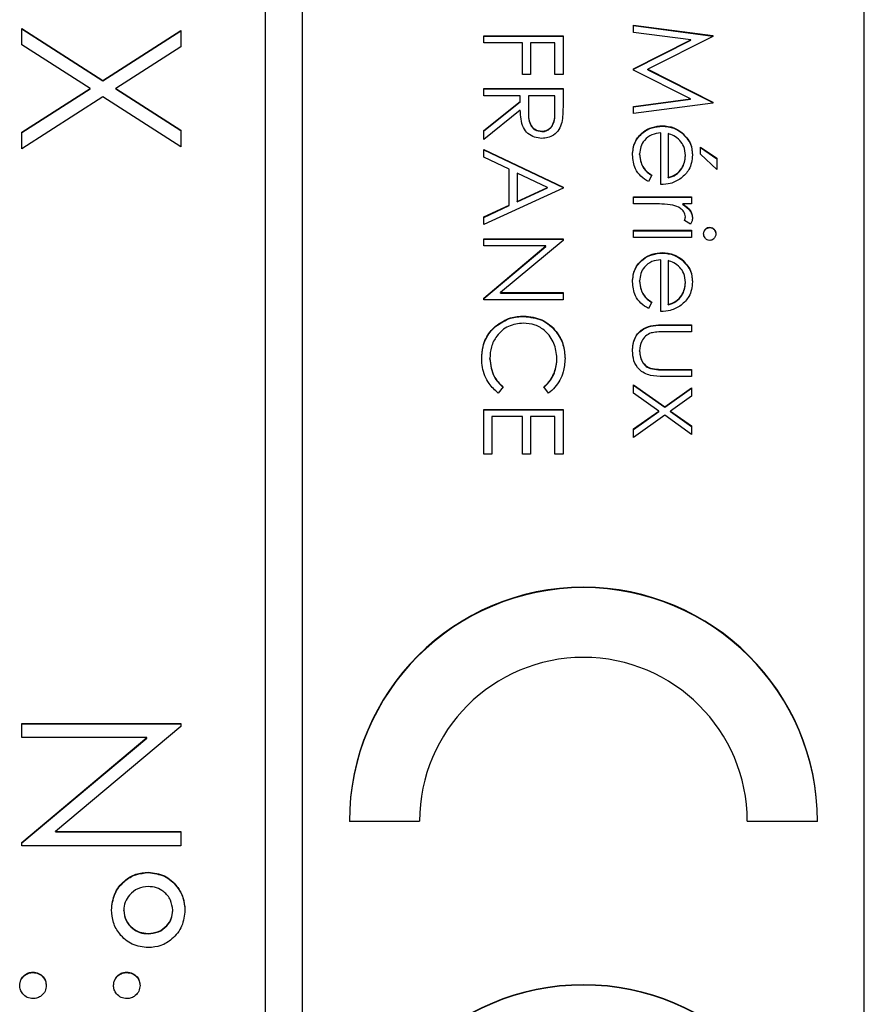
# Model space of a CAD drawing. Header units: millimetres. Extents: x 321 to 2529, y 215 to 2037.
# Tile 39 of 57: x 2221 to 2230, y 1154 to 1165. Entities that reach past the tile are written whole.
import ezdxf

# ---------------------------------------------------------------- set-up
doc = ezdxf.new("R2010")
doc.units = ezdxf.units.MM

msp = doc.modelspace()

# ---------------------------------------------------------------- linework, layer by layer
at = {"color": 7, "linetype": 'Continuous', "lineweight": 25}
for p, q in [((2223.827, 1200.181), (2223.827, 1140.239)), ((2224.227, 1140.239), (2224.227, 1200.181)), ((2230.227, 1142.237), (2230.227, 1198.183)), ((2221.227, 1164.712), (2222.094, 1164.157)), ((2221.227, 1164.536), (2221.227, 1164.712)), ((2221.227, 1164.707), (2222.094, 1164.153)), ((2222.094, 1164.157), (2222.927, 1164.69)), ((2222.094, 1164.153), (2222.927, 1164.686)), ((2222.927, 1164.69), (2222.927, 1164.514)), ((2227.762, 1164.746), (2228.609, 1164.635)), ((2227.762, 1164.67), (2227.762, 1164.746)), ((2227.762, 1164.742), (2228.609, 1164.63)), ((2226.162, 1164.557), (2226.162, 1164.633)), ((2226.162, 1164.633), (2227.009, 1164.633)), ((2226.162, 1164.629), (2227.009, 1164.629)), ((2227.009, 1164.633), (2227.009, 1164.221)), ((2228.373, 1164.589), (2227.762, 1164.67)), ((2227.762, 1164.282), (2228.373, 1164.589)), ((2227.762, 1164.278), (2228.373, 1164.585)), ((2228.609, 1164.624), (2227.914, 1164.275)), ((2228.373, 1164.585), (2228.373, 1164.589)), ((2228.609, 1164.635), (2228.609, 1164.624)), ((2221.957, 1164.069), (2221.227, 1164.536)), ((2222.927, 1164.514), (2222.232, 1164.069)), ((2226.575, 1164.557), (2226.162, 1164.557)), ((2226.575, 1164.221), (2226.575, 1164.557)), ((2226.662, 1164.557), (2226.662, 1164.221)), ((2226.922, 1164.557), (2226.662, 1164.557)), ((2226.922, 1164.221), (2226.922, 1164.557)), ((2227.762, 1164.265), (2227.762, 1164.282)), ((2228.372, 1163.96), (2227.762, 1164.265)), ((2227.914, 1164.275), (2228.609, 1163.926)), ((2227.914, 1164.27), (2227.914, 1164.275)), ((2227.914, 1164.27), (2228.609, 1163.922)), ((2222.094, 1164.153), (2222.094, 1164.157)), ((2226.662, 1164.221), (2226.575, 1164.221)), ((2227.009, 1164.221), (2226.922, 1164.221)), ((2221.227, 1163.603), (2221.957, 1164.069)), ((2221.227, 1163.599), (2221.957, 1164.065)), ((2221.957, 1164.065), (2221.957, 1164.069)), ((2222.232, 1164.069), (2222.927, 1163.625)), ((2222.232, 1164.065), (2222.232, 1164.069)), ((2222.232, 1164.065), (2222.927, 1163.62)), ((2226.162, 1163.993), (2226.162, 1164.069)), ((2226.162, 1164.069), (2227.009, 1164.069)), ((2226.162, 1164.065), (2227.009, 1164.065)), ((2227.009, 1164.069), (2227.009, 1163.9)), ((2222.094, 1163.981), (2221.227, 1163.427)), ((2222.927, 1163.449), (2222.094, 1163.981)), ((2226.553, 1163.993), (2226.162, 1163.993)), ((2226.553, 1163.932), (2226.553, 1163.993)), ((2226.64, 1163.993), (2226.639, 1163.839)), ((2226.922, 1163.993), (2226.64, 1163.993)), ((2226.922, 1163.835), (2226.922, 1163.993)), ((2227.762, 1163.879), (2228.372, 1163.96)), ((2227.762, 1163.875), (2228.372, 1163.956)), ((2228.372, 1163.956), (2228.372, 1163.96)), ((2226.162, 1163.621), (2226.553, 1163.932)), ((2226.162, 1163.617), (2226.553, 1163.927)), ((2226.553, 1163.838), (2226.162, 1163.527)), ((2226.553, 1163.927), (2226.553, 1163.932)), ((2226.639, 1163.836), (2226.639, 1163.831)), ((2228.609, 1163.915), (2227.762, 1163.803)), ((2227.762, 1163.803), (2227.762, 1163.879)), ((2228.609, 1163.926), (2228.609, 1163.915)), ((2226.922, 1163.83), (2226.922, 1163.835)), ((2228.07, 1163.668), (2228.07, 1163.673)), ((2221.227, 1163.427), (2221.227, 1163.603)), ((2222.927, 1163.625), (2222.927, 1163.449)), ((2226.162, 1163.527), (2226.162, 1163.621)), ((2226.783, 1163.61), (2226.783, 1163.614)), ((2228.055, 1163.044), (2228.055, 1163.597)), ((2228.131, 1163.589), (2228.131, 1163.12)), ((2228.277, 1163.597), (2228.277, 1163.601)), ((2226.162, 1163.419), (2227.009, 1163.017)), ((2226.162, 1163.336), (2226.162, 1163.419)), ((2228.479, 1163.369), (2228.479, 1163.445)), ((2228.479, 1163.445), (2228.652, 1163.325)), ((2228.479, 1163.441), (2228.652, 1163.32)), ((2226.162, 1163.414), (2227.009, 1163.013)), ((2226.434, 1163.207), (2226.162, 1163.336)), ((2227.827, 1163.367), (2227.827, 1163.371)), ((2228.316, 1163.352), (2228.316, 1163.356)), ((2228.652, 1163.206), (2228.479, 1163.369)), ((2228.652, 1163.325), (2228.652, 1163.206)), ((2226.434, 1162.824), (2226.434, 1163.207)), ((2226.844, 1163.013), (2226.521, 1163.166)), ((2226.521, 1163.166), (2226.521, 1162.864)), ((2227.958, 1163.144), (2227.922, 1163.076)), ((2228.131, 1163.115), (2228.131, 1163.12)), ((2227.009, 1163.007), (2226.162, 1162.616)), ((2226.521, 1162.864), (2226.844, 1163.013)), ((2226.521, 1162.859), (2226.844, 1163.009)), ((2226.844, 1163.009), (2226.844, 1163.013)), ((2227.009, 1163.017), (2227.009, 1163.007)), ((2227.762, 1162.838), (2227.762, 1162.914)), ((2227.762, 1162.914), (2228.381, 1162.914)), ((2227.762, 1162.909), (2228.381, 1162.909)), ((2228.381, 1162.914), (2228.381, 1162.838)), ((2226.162, 1162.699), (2226.434, 1162.824)), ((2226.162, 1162.694), (2226.434, 1162.819)), ((2226.434, 1162.819), (2226.434, 1162.824)), ((2226.521, 1162.859), (2226.521, 1162.864)), ((2227.97, 1162.838), (2227.762, 1162.838)), ((2228.381, 1162.838), (2228.29, 1162.838)), ((2228.29, 1162.833), (2228.29, 1162.838)), ((2226.162, 1162.616), (2226.162, 1162.699)), ((2228.316, 1162.697), (2228.316, 1162.701)), ((2228.371, 1162.621), (2228.305, 1162.662)), ((2228.576, 1162.584), (2228.576, 1162.588)), ((2227.762, 1162.48), (2227.762, 1162.556)), ((2227.762, 1162.556), (2228.381, 1162.556)), ((2227.762, 1162.551), (2228.381, 1162.551)), ((2228.381, 1162.48), (2227.762, 1162.48)), ((2228.381, 1162.556), (2228.381, 1162.48)), ((2226.162, 1162.464), (2227.009, 1162.464)), ((2226.162, 1162.389), (2226.162, 1162.464)), ((2226.162, 1162.46), (2227.009, 1162.46)), ((2226.827, 1162.389), (2226.162, 1162.389)), ((2226.162, 1161.831), (2226.827, 1162.389)), ((2226.162, 1161.827), (2226.827, 1162.384)), ((2227.009, 1162.448), (2226.343, 1161.89)), ((2226.827, 1162.384), (2226.827, 1162.389)), ((2227.009, 1162.464), (2227.009, 1162.448)), ((2228.07, 1162.313), (2228.07, 1162.317)), ((2228.055, 1161.688), (2228.055, 1162.241)), ((2228.131, 1162.233), (2228.131, 1161.764)), ((2228.277, 1162.242), (2228.277, 1162.246)), ((2227.827, 1162.011), (2227.827, 1162.016)), ((2228.316, 1161.996), (2228.316, 1162)), ((2226.343, 1161.89), (2227.009, 1161.89)), ((2226.343, 1161.885), (2226.343, 1161.89)), ((2226.343, 1161.885), (2227.009, 1161.885)), ((2227.009, 1161.89), (2227.009, 1161.814)), ((2226.162, 1161.814), (2226.162, 1161.831)), ((2227.009, 1161.814), (2226.162, 1161.814)), ((2227.958, 1161.788), (2227.922, 1161.721)), ((2228.131, 1161.76), (2228.131, 1161.764)), ((2226.591, 1161.636), (2226.591, 1161.64)), ((2226.289, 1161.529), (2226.289, 1161.533)), ((2228.085, 1161.547), (2228.381, 1161.547)), ((2228.085, 1161.543), (2228.085, 1161.547)), ((2228.085, 1161.543), (2228.381, 1161.543)), ((2228.381, 1161.547), (2228.381, 1161.471)), ((2228.381, 1161.471), (2228.094, 1161.471)), ((2227.827, 1161.265), (2227.827, 1161.269)), ((2226.227, 1161.18), (2226.227, 1161.185)), ((2226.944, 1161.186), (2226.944, 1161.19)), ((2227.943, 1161.078), (2227.943, 1161.083)), ((2228.094, 1161.07), (2228.381, 1161.07)), ((2228.094, 1161.066), (2228.094, 1161.07)), ((2228.094, 1161.066), (2228.381, 1161.066)), ((2228.381, 1161.07), (2228.381, 1160.994)), ((2227.762, 1160.907), (2228.095, 1160.67)), ((2227.762, 1160.817), (2227.762, 1160.907)), ((2227.762, 1160.903), (2228.095, 1160.666)), ((2228.381, 1160.994), (2228.08, 1160.994)), ((2226.369, 1160.883), (2226.318, 1160.816)), ((2226.854, 1160.816), (2226.803, 1160.883)), ((2228.031, 1160.625), (2227.762, 1160.817)), ((2228.095, 1160.67), (2228.381, 1160.875)), ((2228.095, 1160.666), (2228.381, 1160.87)), ((2228.381, 1160.875), (2228.381, 1160.785)), ((2228.381, 1160.785), (2228.158, 1160.625)), ((2226.162, 1160.165), (2226.162, 1160.643)), ((2226.162, 1160.643), (2227.009, 1160.643)), ((2226.162, 1160.638), (2227.009, 1160.638)), ((2227.009, 1160.643), (2227.009, 1160.165)), ((2227.762, 1160.434), (2228.031, 1160.625)), ((2227.762, 1160.429), (2228.031, 1160.621)), ((2228.095, 1160.58), (2227.762, 1160.343)), ((2228.031, 1160.621), (2228.031, 1160.625)), ((2228.095, 1160.666), (2228.095, 1160.67)), ((2228.381, 1160.376), (2228.095, 1160.58)), ((2228.158, 1160.625), (2228.381, 1160.466)), ((2228.158, 1160.621), (2228.158, 1160.625)), ((2228.158, 1160.621), (2228.381, 1160.462)), ((2226.249, 1160.567), (2226.249, 1160.165)), ((2226.575, 1160.567), (2226.249, 1160.567)), ((2226.575, 1160.165), (2226.575, 1160.567)), ((2226.662, 1160.567), (2226.662, 1160.165)), ((2226.922, 1160.567), (2226.662, 1160.567)), ((2226.922, 1160.165), (2226.922, 1160.567)), ((2227.762, 1160.343), (2227.762, 1160.434)), ((2228.381, 1160.466), (2228.381, 1160.376)), ((2226.249, 1160.165), (2226.162, 1160.165)), ((2226.662, 1160.165), (2226.575, 1160.165)), ((2227.009, 1160.165), (2226.922, 1160.165)), ((2221.227, 1157.289), (2222.927, 1157.289)), ((2221.227, 1157.137), (2221.227, 1157.289)), ((2221.227, 1157.285), (2222.927, 1157.285)), ((2222.927, 1157.257), (2221.589, 1156.135)), ((2222.927, 1157.289), (2222.927, 1157.257)), ((2222.562, 1157.137), (2221.227, 1157.137)), ((2221.227, 1156.017), (2222.562, 1157.137)), ((2221.227, 1156.013), (2222.562, 1157.132)), ((2222.562, 1157.132), (2222.562, 1157.137)), ((2224.727, 1156.246), (2225.477, 1156.246)), ((2228.977, 1156.246), (2229.727, 1156.246)), ((2221.589, 1156.135), (2222.927, 1156.135)), ((2221.589, 1156.131), (2221.589, 1156.135)), ((2221.589, 1156.131), (2222.927, 1156.131)), ((2222.927, 1156.135), (2222.927, 1155.983)), ((2221.227, 1155.983), (2221.227, 1156.017)), ((2222.927, 1155.983), (2221.227, 1155.983)), ((2222.582, 1155.695), (2222.582, 1155.7)), ((2222.317, 1155.29), (2222.317, 1155.294)), ((2222.84, 1155.289), (2222.84, 1155.293)), ((2222.577, 1155.042), (2222.577, 1155.046)), ((2221.347, 1154.628), (2221.347, 1154.633)), ((2222.35, 1154.628), (2222.35, 1154.633))]:
    msp.add_line(p, q, dxfattribs=at)
for centre, radius in [((2227.227, 1156.244), 2.5), ((2227.227, 1156.239), 2.5), ((2227.227, 1156.244), 1.75), ((2227.227, 1151.998), 2.5), ((2227.227, 1151.994), 2.5)]:
    msp.add_arc(centre, radius, 0.0442, 179.9558, dxfattribs=at)
for points, knots in [([(2226.783, 1163.538), (2226.756, 1163.54), (2226.702, 1163.545), (2226.631, 1163.586), (2226.56, 1163.682), (2226.556, 1163.774), (2226.553, 1163.838)], [0, 0, 0, 0, 0.18712, 0.373979, 0.560911, 1, 1, 1, 1]), ([(2226.639, 1163.839), (2226.639, 1163.787), (2226.639, 1163.722), (2226.68, 1163.657), (2226.719, 1163.624), (2226.757, 1163.618), (2226.783, 1163.614)], [0, 0, 0, 0, 0.499827, 0.625498, 0.751208, 1, 1, 1, 1]), ([(2227.009, 1163.9), (2227.009, 1163.864), (2227.009, 1163.8), (2227.001, 1163.736), (2226.997, 1163.708)], [0, 0, 0, 0, 0.56024, 1, 1, 1, 1]), ([(2226.639, 1163.834), (2226.639, 1163.782), (2226.639, 1163.717), (2226.68, 1163.653), (2226.719, 1163.62), (2226.757, 1163.614), (2226.783, 1163.61)], [0, 0, 0, 0, 0.499827, 0.625498, 0.751208, 1, 1, 1, 1]), ([(2226.783, 1163.614), (2226.795, 1163.615), (2226.82, 1163.617), (2226.854, 1163.633), (2226.882, 1163.657), (2226.924, 1163.72), (2226.923, 1163.784), (2226.922, 1163.835)], [0, 0, 0, 0, 0.125307, 0.250617, 0.375954, 0.501281, 1, 1, 1, 1]), ([(2226.783, 1163.61), (2226.795, 1163.61), (2226.82, 1163.612), (2226.854, 1163.629), (2226.882, 1163.653), (2226.924, 1163.716), (2226.923, 1163.779), (2226.922, 1163.83)], [0, 0, 0, 0, 0.125307, 0.250617, 0.375954, 0.501281, 1, 1, 1, 1]), ([(2226.997, 1163.708), (2226.989, 1163.682), (2226.971, 1163.629), (2226.914, 1163.573), (2226.848, 1163.542), (2226.804, 1163.539), (2226.783, 1163.538)], [0, 0, 0, 0, 0.279797, 0.5595, 0.779626, 1, 1, 1, 1]), ([(2227.751, 1163.362), (2227.756, 1163.409), (2227.764, 1163.503), (2227.854, 1163.604), (2227.96, 1163.663), (2228.033, 1163.669), (2228.07, 1163.673)], [0, 0, 0, 0, 0.279885, 0.558859, 0.779462, 1, 1, 1, 1]), ([(2227.751, 1163.357), (2227.756, 1163.404), (2227.764, 1163.498), (2227.854, 1163.599), (2227.96, 1163.658), (2228.033, 1163.665), (2228.07, 1163.668)], [0, 0, 0, 0, 0.279885, 0.558859, 0.779462, 1, 1, 1, 1]), ([(2228.07, 1163.673), (2228.112, 1163.669), (2228.187, 1163.662), (2228.249, 1163.62), (2228.277, 1163.601)], [0, 0, 0, 0, 0.559427, 1, 1, 1, 1]), ([(2228.07, 1163.668), (2228.112, 1163.665), (2228.187, 1163.658), (2228.249, 1163.616), (2228.277, 1163.597)], [0, 0, 0, 0, 0.559427, 1, 1, 1, 1]), ([(2228.055, 1163.597), (2228.022, 1163.593), (2227.955, 1163.585), (2227.879, 1163.525), (2227.834, 1163.45), (2227.83, 1163.398), (2227.827, 1163.371)], [0, 0, 0, 0, 0.279963, 0.559359, 0.779526, 1, 1, 1, 1]), ([(2228.258, 1163.515), (2228.237, 1163.534), (2228.2, 1163.567), (2228.152, 1163.582), (2228.131, 1163.589)], [0, 0, 0, 0, 0.558795, 1, 1, 1, 1]), ([(2228.277, 1163.601), (2228.314, 1163.564), (2228.381, 1163.496), (2228.389, 1163.401), (2228.392, 1163.36)], [0, 0, 0, 0, 0.558577, 1, 1, 1, 1]), ([(2228.277, 1163.597), (2228.314, 1163.559), (2228.381, 1163.491), (2228.389, 1163.397), (2228.392, 1163.355)], [0, 0, 0, 0, 0.558577, 1, 1, 1, 1]), ([(2228.316, 1163.356), (2228.313, 1163.389), (2228.308, 1163.447), (2228.273, 1163.494), (2228.258, 1163.515)], [0, 0, 0, 0, 0.559458, 1, 1, 1, 1]), ([(2227.922, 1163.076), (2227.894, 1163.093), (2227.838, 1163.128), (2227.766, 1163.225), (2227.757, 1163.31), (2227.751, 1163.362)], [0, 0, 0, 0, 0.280919, 0.561407, 1, 1, 1, 1]), ([(2227.827, 1163.371), (2227.83, 1163.34), (2227.835, 1163.289), (2227.867, 1163.223), (2227.908, 1163.178), (2227.941, 1163.155), (2227.958, 1163.144)], [0, 0, 0, 0, 0.339465, 0.559626, 0.779498, 1, 1, 1, 1]), ([(2227.827, 1163.367), (2227.83, 1163.336), (2227.835, 1163.284), (2227.867, 1163.219), (2227.908, 1163.174), (2227.941, 1163.151), (2227.958, 1163.139)], [0, 0, 0, 0, 0.339465, 0.559626, 0.779498, 1, 1, 1, 1]), ([(2228.131, 1163.12), (2228.161, 1163.129), (2228.219, 1163.147), (2228.278, 1163.212), (2228.31, 1163.284), (2228.314, 1163.332), (2228.316, 1163.356)], [0, 0, 0, 0, 0.280138, 0.559194, 0.779598, 1, 1, 1, 1]), ([(2228.131, 1163.115), (2228.161, 1163.125), (2228.219, 1163.143), (2228.278, 1163.208), (2228.31, 1163.28), (2228.314, 1163.328), (2228.316, 1163.352)], [0, 0, 0, 0, 0.280138, 0.559194, 0.779598, 1, 1, 1, 1]), ([(2228.392, 1163.36), (2228.386, 1163.305), (2228.374, 1163.207), (2228.302, 1163.14), (2228.27, 1163.111)], [0, 0, 0, 0, 0.558919, 1, 1, 1, 1]), ([(2228.27, 1163.111), (2228.233, 1163.089), (2228.166, 1163.05), (2228.089, 1163.045), (2228.055, 1163.044)], [0, 0, 0, 0, 0.5588968, 1, 1, 1, 1]), ([(2228.183, 1162.824), (2228.143, 1162.829), (2228.073, 1162.838), (2228.002, 1162.838), (2227.97, 1162.838)], [0, 0, 0, 0, 0.559636, 1, 1, 1, 1]), ([(2228.316, 1162.701), (2228.312, 1162.719), (2228.304, 1162.755), (2228.254, 1162.801), (2228.21, 1162.815), (2228.183, 1162.824)], [0, 0, 0, 0, 0.278336, 0.558768, 1, 1, 1, 1]), ([(2228.29, 1162.838), (2228.319, 1162.816), (2228.36, 1162.787), (2228.388, 1162.729), (2228.391, 1162.701), (2228.392, 1162.687)], [0, 0, 0, 0, 0.558788, 0.779481, 1, 1, 1, 1]), ([(2228.29, 1162.833), (2228.319, 1162.812), (2228.36, 1162.782), (2228.388, 1162.724), (2228.391, 1162.696), (2228.392, 1162.682)], [0, 0, 0, 0, 0.558788, 0.779481, 1, 1, 1, 1]), ([(2228.305, 1162.662), (2228.308, 1162.669), (2228.314, 1162.682), (2228.315, 1162.695), (2228.316, 1162.701)], [0, 0, 0, 0, 0.560396, 1, 1, 1, 1]), ([(2228.306, 1162.662), (2228.309, 1162.667), (2228.314, 1162.679), (2228.315, 1162.691), (2228.316, 1162.697)], [0, 0, 0, 0, 0.51545, 1, 1, 1, 1]), ([(2228.392, 1162.687), (2228.39, 1162.674), (2228.388, 1162.65), (2228.376, 1162.63), (2228.371, 1162.621)], [0, 0, 0, 0, 0.559243, 1, 1, 1, 1]), ([(2228.511, 1162.518), (2228.512, 1162.528), (2228.514, 1162.548), (2228.531, 1162.571), (2228.553, 1162.586), (2228.568, 1162.587), (2228.576, 1162.588)], [0, 0, 0, 0, 0.279784, 0.559698, 0.779921, 1, 1, 1, 1]), ([(2228.511, 1162.514), (2228.512, 1162.524), (2228.514, 1162.543), (2228.531, 1162.566), (2228.553, 1162.581), (2228.568, 1162.583), (2228.576, 1162.584)], [0, 0, 0, 0, 0.279784, 0.559698, 0.779921, 1, 1, 1, 1]), ([(2228.576, 1162.588), (2228.586, 1162.587), (2228.606, 1162.584), (2228.627, 1162.564), (2228.64, 1162.542), (2228.641, 1162.526), (2228.642, 1162.518)], [0, 0, 0, 0, 0.279289, 0.558897, 0.779452, 1, 1, 1, 1]), ([(2228.576, 1162.584), (2228.586, 1162.582), (2228.606, 1162.58), (2228.627, 1162.56), (2228.64, 1162.537), (2228.641, 1162.522), (2228.642, 1162.514)], [0, 0, 0, 0, 0.279289, 0.558897, 0.779452, 1, 1, 1, 1]), ([(2228.576, 1162.447), (2228.566, 1162.449), (2228.546, 1162.452), (2228.526, 1162.472), (2228.513, 1162.495), (2228.512, 1162.51), (2228.511, 1162.518)], [0, 0, 0, 0, 0.27916, 0.558862, 0.779356, 1, 1, 1, 1]), ([(2228.642, 1162.518), (2228.641, 1162.508), (2228.638, 1162.488), (2228.621, 1162.465), (2228.6, 1162.45), (2228.584, 1162.448), (2228.576, 1162.447)], [0, 0, 0, 0, 0.279869, 0.559866, 0.779911, 1, 1, 1, 1]), ([(2227.751, 1162.006), (2227.756, 1162.053), (2227.764, 1162.147), (2227.854, 1162.248), (2227.96, 1162.307), (2228.033, 1162.314), (2228.07, 1162.317)], [0, 0, 0, 0, 0.279885, 0.558859, 0.779462, 1, 1, 1, 1]), ([(2227.751, 1162.002), (2227.756, 1162.049), (2227.764, 1162.143), (2227.854, 1162.244), (2227.96, 1162.303), (2228.033, 1162.309), (2228.07, 1162.313)], [0, 0, 0, 0, 0.279885, 0.558859, 0.779462, 1, 1, 1, 1]), ([(2228.07, 1162.317), (2228.112, 1162.313), (2228.187, 1162.307), (2228.249, 1162.265), (2228.277, 1162.246)], [0, 0, 0, 0, 0.559427, 1, 1, 1, 1]), ([(2228.07, 1162.313), (2228.112, 1162.309), (2228.187, 1162.302), (2228.249, 1162.26), (2228.277, 1162.242)], [0, 0, 0, 0, 0.5594271, 1, 1, 1, 1]), ([(2228.055, 1162.241), (2228.022, 1162.237), (2227.955, 1162.23), (2227.879, 1162.17), (2227.834, 1162.095), (2227.83, 1162.042), (2227.827, 1162.016)], [0, 0, 0, 0, 0.279963, 0.559359, 0.779526, 1, 1, 1, 1]), ([(2228.258, 1162.16), (2228.237, 1162.178), (2228.2, 1162.211), (2228.152, 1162.226), (2228.131, 1162.233)], [0, 0, 0, 0, 0.558795, 1, 1, 1, 1]), ([(2228.316, 1162), (2228.313, 1162.033), (2228.308, 1162.092), (2228.273, 1162.139), (2228.258, 1162.16)], [0, 0, 0, 0, 0.559458, 1, 1, 1, 1]), ([(2228.277, 1162.246), (2228.314, 1162.208), (2228.381, 1162.14), (2228.389, 1162.046), (2228.392, 1162.004)], [0, 0, 0, 0, 0.558577, 1, 1, 1, 1]), ([(2228.277, 1162.242), (2228.314, 1162.204), (2228.381, 1162.136), (2228.389, 1162.042), (2228.392, 1162)], [0, 0, 0, 0, 0.5585773, 1, 1, 1, 1]), ([(2227.922, 1161.721), (2227.894, 1161.738), (2227.838, 1161.772), (2227.766, 1161.87), (2227.757, 1161.954), (2227.751, 1162.006)], [0, 0, 0, 0, 0.280919, 0.561407, 1, 1, 1, 1]), ([(2227.827, 1162.016), (2227.83, 1161.985), (2227.835, 1161.933), (2227.867, 1161.868), (2227.908, 1161.822), (2227.941, 1161.8), (2227.958, 1161.788)], [0, 0, 0, 0, 0.339465, 0.559626, 0.779498, 1, 1, 1, 1]), ([(2227.827, 1162.011), (2227.83, 1161.98), (2227.835, 1161.929), (2227.867, 1161.863), (2227.908, 1161.818), (2227.941, 1161.795), (2227.958, 1161.784)], [0, 0, 0, 0, 0.339465, 0.559626, 0.779498, 1, 1, 1, 1]), ([(2228.131, 1161.764), (2228.161, 1161.773), (2228.219, 1161.792), (2228.278, 1161.857), (2228.31, 1161.929), (2228.314, 1161.977), (2228.316, 1162)], [0, 0, 0, 0, 0.280138, 0.559194, 0.779598, 1, 1, 1, 1]), ([(2228.131, 1161.76), (2228.161, 1161.769), (2228.219, 1161.788), (2228.278, 1161.852), (2228.31, 1161.924), (2228.314, 1161.972), (2228.316, 1161.996)], [0, 0, 0, 0, 0.280138, 0.559194, 0.779598, 1, 1, 1, 1]), ([(2228.392, 1162.004), (2228.386, 1161.949), (2228.374, 1161.851), (2228.302, 1161.785), (2228.27, 1161.755)], [0, 0, 0, 0, 0.558919, 1, 1, 1, 1]), ([(2228.27, 1161.755), (2228.233, 1161.733), (2228.166, 1161.694), (2228.089, 1161.69), (2228.055, 1161.688)], [0, 0, 0, 0, 0.558897, 1, 1, 1, 1]), ([(2226.289, 1161.533), (2226.34, 1161.568), (2226.432, 1161.631), (2226.542, 1161.637), (2226.591, 1161.64)], [0, 0, 0, 0, 0.5590286, 1, 1, 1, 1]), ([(2226.289, 1161.529), (2226.34, 1161.564), (2226.432, 1161.626), (2226.542, 1161.633), (2226.591, 1161.636)], [0, 0, 0, 0, 0.559029, 1, 1, 1, 1]), ([(2226.591, 1161.64), (2226.657, 1161.633), (2226.79, 1161.617), (2226.935, 1161.492), (2227.019, 1161.341), (2227.027, 1161.237), (2227.031, 1161.185)], [0, 0, 0, 0, 0.2795119, 0.5590796, 0.7793739, 1, 1, 1, 1]), ([(2226.591, 1161.636), (2226.657, 1161.628), (2226.79, 1161.613), (2226.935, 1161.488), (2227.019, 1161.337), (2227.027, 1161.233), (2227.031, 1161.181)], [0, 0, 0, 0, 0.2795119, 0.5590796, 0.7793739, 1, 1, 1, 1]), ([(2226.141, 1161.184), (2226.143, 1161.229), (2226.147, 1161.302), (2226.182, 1161.398), (2226.226, 1161.473), (2226.268, 1161.513), (2226.289, 1161.533)], [0, 0, 0, 0, 0.339838, 0.559927, 0.779959, 1, 1, 1, 1]), ([(2226.141, 1161.18), (2226.143, 1161.224), (2226.147, 1161.298), (2226.182, 1161.394), (2226.226, 1161.469), (2226.268, 1161.509), (2226.289, 1161.529)], [0, 0, 0, 0, 0.3398376, 0.5599275, 0.7799589, 1, 1, 1, 1]), ([(2226.585, 1161.564), (2226.53, 1161.558), (2226.421, 1161.545), (2226.302, 1161.439), (2226.236, 1161.313), (2226.23, 1161.228), (2226.227, 1161.185)], [0, 0, 0, 0, 0.279434, 0.558921, 0.779283, 1, 1, 1, 1]), ([(2226.944, 1161.19), (2226.938, 1161.244), (2226.925, 1161.352), (2226.833, 1161.478), (2226.713, 1161.553), (2226.627, 1161.56), (2226.585, 1161.564)], [0, 0, 0, 0, 0.279856, 0.559519, 0.779686, 1, 1, 1, 1]), ([(2227.751, 1161.27), (2227.755, 1161.317), (2227.763, 1161.411), (2227.886, 1161.542), (2228.01, 1161.545), (2228.085, 1161.547)], [0, 0, 0, 0, 0.28097, 0.559785, 1, 1, 1, 1]), ([(2227.751, 1161.266), (2227.755, 1161.313), (2227.763, 1161.407), (2227.886, 1161.538), (2228.01, 1161.541), (2228.085, 1161.543)], [0, 0, 0, 0, 0.28097, 0.559785, 1, 1, 1, 1]), ([(2227.949, 1161.459), (2227.929, 1161.45), (2227.887, 1161.431), (2227.838, 1161.363), (2227.831, 1161.305), (2227.827, 1161.269)], [0, 0, 0, 0, 0.2801167, 0.5605444, 1, 1, 1, 1]), ([(2228.094, 1161.471), (2228.067, 1161.471), (2228.018, 1161.471), (2227.97, 1161.463), (2227.949, 1161.459)], [0, 0, 0, 0, 0.560377, 1, 1, 1, 1]), ([(2228.08, 1160.994), (2228.034, 1160.995), (2227.942, 1160.996), (2227.821, 1161.056), (2227.758, 1161.161), (2227.754, 1161.234), (2227.751, 1161.27)], [0, 0, 0, 0, 0.281501, 0.559646, 0.779298, 1, 1, 1, 1]), ([(2227.827, 1161.269), (2227.829, 1161.247), (2227.831, 1161.204), (2227.858, 1161.147), (2227.896, 1161.104), (2227.928, 1161.09), (2227.943, 1161.083)], [0, 0, 0, 0, 0.28027, 0.560007, 0.780074, 1, 1, 1, 1]), ([(2227.827, 1161.265), (2227.829, 1161.243), (2227.831, 1161.199), (2227.858, 1161.143), (2227.896, 1161.1), (2227.928, 1161.085), (2227.943, 1161.078)], [0, 0, 0, 0, 0.28027, 0.560007, 0.780074, 1, 1, 1, 1]), ([(2226.318, 1160.816), (2226.282, 1160.848), (2226.223, 1160.902), (2226.172, 1161.001), (2226.145, 1161.091), (2226.142, 1161.153), (2226.141, 1161.184)], [0, 0, 0, 0, 0.339341, 0.559515, 0.77972, 1, 1, 1, 1]), ([(2226.227, 1161.185), (2226.235, 1161.119), (2226.25, 1161.002), (2226.332, 1160.919), (2226.369, 1160.883)], [0, 0, 0, 0, 0.558772, 1, 1, 1, 1]), ([(2226.227, 1161.18), (2226.235, 1161.115), (2226.25, 1160.998), (2226.332, 1160.915), (2226.369, 1160.878)], [0, 0, 0, 0, 0.558772, 1, 1, 1, 1]), ([(2226.803, 1160.883), (2226.832, 1160.91), (2226.879, 1160.956), (2226.919, 1161.038), (2226.94, 1161.113), (2226.943, 1161.164), (2226.944, 1161.19)], [0, 0, 0, 0, 0.339327, 0.559466, 0.779727, 1, 1, 1, 1]), ([(2226.803, 1160.878), (2226.832, 1160.906), (2226.879, 1160.951), (2226.919, 1161.034), (2226.94, 1161.108), (2226.943, 1161.16), (2226.944, 1161.186)], [0, 0, 0, 0, 0.339327, 0.559466, 0.779727, 1, 1, 1, 1]), ([(2227.031, 1161.185), (2227.027, 1161.137), (2227.022, 1161.057), (2226.978, 1160.955), (2226.926, 1160.876), (2226.878, 1160.836), (2226.854, 1160.816)], [0, 0, 0, 0, 0.33969, 0.55984, 0.77993, 1, 1, 1, 1]), ([(2227.943, 1161.083), (2227.971, 1161.078), (2228.021, 1161.07), (2228.072, 1161.07), (2228.094, 1161.07)], [0, 0, 0, 0, 0.559371, 1, 1, 1, 1]), ([(2227.943, 1161.078), (2227.971, 1161.074), (2228.021, 1161.065), (2228.072, 1161.066), (2228.094, 1161.066)], [0, 0, 0, 0, 0.559371, 1, 1, 1, 1]), ([(2222.186, 1155.298), (2222.193, 1155.357), (2222.206, 1155.475), (2222.312, 1155.607), (2222.443, 1155.688), (2222.536, 1155.696), (2222.582, 1155.7)], [0, 0, 0, 0, 0.279728, 0.559381, 0.779608, 1, 1, 1, 1]), ([(2222.186, 1155.293), (2222.193, 1155.352), (2222.206, 1155.47), (2222.312, 1155.602), (2222.443, 1155.683), (2222.536, 1155.691), (2222.582, 1155.695)], [0, 0, 0, 0, 0.279728, 0.559381, 0.779608, 1, 1, 1, 1]), ([(2222.582, 1155.7), (2222.64, 1155.692), (2222.758, 1155.677), (2222.883, 1155.563), (2222.959, 1155.432), (2222.967, 1155.34), (2222.971, 1155.294)], [0, 0, 0, 0, 0.279239, 0.559101, 0.779515, 1, 1, 1, 1]), ([(2222.582, 1155.695), (2222.64, 1155.688), (2222.758, 1155.672), (2222.883, 1155.559), (2222.959, 1155.428), (2222.967, 1155.336), (2222.971, 1155.29)], [0, 0, 0, 0, 0.279239, 0.559101, 0.779515, 1, 1, 1, 1]), ([(2222.579, 1155.547), (2222.541, 1155.543), (2222.465, 1155.534), (2222.381, 1155.465), (2222.326, 1155.383), (2222.32, 1155.324), (2222.317, 1155.294)], [0, 0, 0, 0, 0.279655, 0.5595, 0.779804, 1, 1, 1, 1]), ([(2222.84, 1155.293), (2222.835, 1155.331), (2222.826, 1155.407), (2222.753, 1155.49), (2222.668, 1155.54), (2222.608, 1155.545), (2222.579, 1155.547)], [0, 0, 0, 0, 0.2793486, 0.5592234, 0.7795938, 1, 1, 1, 1]), ([(2222.579, 1154.894), (2222.52, 1154.901), (2222.402, 1154.915), (2222.274, 1155.027), (2222.198, 1155.159), (2222.19, 1155.252), (2222.186, 1155.298)], [0, 0, 0, 0, 0.279451, 0.559125, 0.779441, 1, 1, 1, 1]), ([(2222.317, 1155.294), (2222.322, 1155.257), (2222.332, 1155.182), (2222.404, 1155.102), (2222.488, 1155.053), (2222.547, 1155.049), (2222.577, 1155.046)], [0, 0, 0, 0, 0.2792797, 0.5590963, 0.7795072, 1, 1, 1, 1]), ([(2222.317, 1155.29), (2222.322, 1155.253), (2222.332, 1155.178), (2222.404, 1155.098), (2222.488, 1155.049), (2222.547, 1155.044), (2222.577, 1155.042)], [0, 0, 0, 0, 0.27928, 0.559096, 0.779507, 1, 1, 1, 1]), ([(2222.577, 1155.046), (2222.614, 1155.05), (2222.69, 1155.057), (2222.776, 1155.122), (2222.832, 1155.204), (2222.837, 1155.264), (2222.84, 1155.293)], [0, 0, 0, 0, 0.279971, 0.559668, 0.779809, 1, 1, 1, 1]), ([(2222.577, 1155.042), (2222.614, 1155.046), (2222.69, 1155.053), (2222.776, 1155.118), (2222.832, 1155.2), (2222.837, 1155.259), (2222.84, 1155.289)], [0, 0, 0, 0, 0.279971, 0.559668, 0.779809, 1, 1, 1, 1]), ([(2222.971, 1155.294), (2222.964, 1155.236), (2222.951, 1155.119), (2222.846, 1154.988), (2222.717, 1154.906), (2222.625, 1154.898), (2222.579, 1154.894)], [0, 0, 0, 0, 0.279651, 0.559386, 0.779629, 1, 1, 1, 1]), ([(2221.206, 1154.491), (2221.208, 1154.512), (2221.213, 1154.554), (2221.252, 1154.6), (2221.298, 1154.628), (2221.331, 1154.631), (2221.347, 1154.633)], [0, 0, 0, 0, 0.279581, 0.559143, 0.779575, 1, 1, 1, 1]), ([(2221.206, 1154.487), (2221.208, 1154.508), (2221.213, 1154.549), (2221.252, 1154.595), (2221.298, 1154.624), (2221.331, 1154.627), (2221.347, 1154.628)], [0, 0, 0, 0, 0.279581, 0.559143, 0.779575, 1, 1, 1, 1]), ([(2221.347, 1154.633), (2221.368, 1154.63), (2221.41, 1154.625), (2221.456, 1154.587), (2221.485, 1154.54), (2221.487, 1154.507), (2221.489, 1154.491)], [0, 0, 0, 0, 0.279576, 0.559284, 0.779552, 1, 1, 1, 1]), ([(2221.347, 1154.628), (2221.368, 1154.626), (2221.41, 1154.621), (2221.456, 1154.582), (2221.485, 1154.536), (2221.487, 1154.503), (2221.489, 1154.487)], [0, 0, 0, 0, 0.279576, 0.559284, 0.779552, 1, 1, 1, 1]), ([(2222.208, 1154.491), (2222.211, 1154.512), (2222.215, 1154.554), (2222.254, 1154.6), (2222.3, 1154.628), (2222.333, 1154.631), (2222.35, 1154.633)], [0, 0, 0, 0, 0.279647, 0.559299, 0.779615, 1, 1, 1, 1]), ([(2222.208, 1154.487), (2222.211, 1154.508), (2222.215, 1154.549), (2222.254, 1154.595), (2222.3, 1154.624), (2222.333, 1154.627), (2222.35, 1154.628)], [0, 0, 0, 0, 0.279647, 0.559299, 0.779615, 1, 1, 1, 1]), ([(2222.35, 1154.633), (2222.371, 1154.63), (2222.412, 1154.625), (2222.458, 1154.586), (2222.487, 1154.54), (2222.49, 1154.507), (2222.491, 1154.491)], [0, 0, 0, 0, 0.279585, 0.559454, 0.779697, 1, 1, 1, 1]), ([(2222.35, 1154.628), (2222.371, 1154.626), (2222.412, 1154.62), (2222.458, 1154.582), (2222.487, 1154.536), (2222.49, 1154.503), (2222.491, 1154.487)], [0, 0, 0, 0, 0.279585, 0.559454, 0.779697, 1, 1, 1, 1]), ([(2221.347, 1154.35), (2221.326, 1154.352), (2221.285, 1154.357), (2221.239, 1154.396), (2221.21, 1154.442), (2221.207, 1154.475), (2221.206, 1154.491)], [0, 0, 0, 0, 0.279469, 0.559358, 0.779674, 1, 1, 1, 1]), ([(2221.489, 1154.491), (2221.486, 1154.47), (2221.482, 1154.428), (2221.443, 1154.382), (2221.397, 1154.353), (2221.364, 1154.351), (2221.347, 1154.35)], [0, 0, 0, 0, 0.279602, 0.559212, 0.779475, 1, 1, 1, 1]), ([(2222.35, 1154.35), (2222.329, 1154.352), (2222.287, 1154.357), (2222.241, 1154.395), (2222.212, 1154.442), (2222.209, 1154.475), (2222.208, 1154.491)], [0, 0, 0, 0, 0.2795175, 0.5593264, 0.7795441, 1, 1, 1, 1]), ([(2222.491, 1154.491), (2222.489, 1154.47), (2222.484, 1154.428), (2222.445, 1154.382), (2222.399, 1154.353), (2222.366, 1154.351), (2222.35, 1154.35)], [0, 0, 0, 0, 0.279602, 0.559212, 0.779475, 1, 1, 1, 1])]:
    msp.add_open_spline(points, degree=3, knots=knots, dxfattribs=at)

doc.saveas('drawing.dxf')
